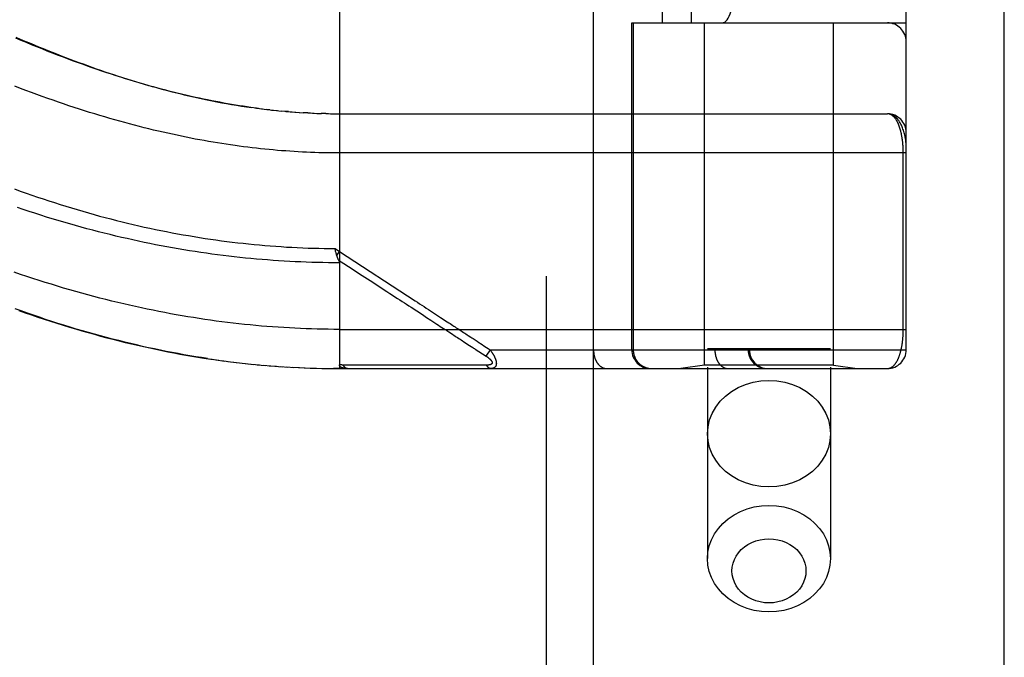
# Model space of a CAD drawing. Header units: inches. Extents: x 0 to 262, y 0 to 169.
# Tile 201 of 256: x 115.27 to 116.84, y 114.54 to 115.56. Entities that reach past the tile are written whole.
import ezdxf

# ---------------------------------------------------------------- set-up
doc = ezdxf.new("R2010")
doc.units = ezdxf.units.IN
doc.header["$LTSCALE"] = 14.384615
doc.header["$MEASUREMENT"] = 0
doc.linetypes.add('HIDDEN', pattern=[0.2, 0.1, -0.1])
doc.layers.get('0').update_dxf_attribs({"linetype": 'CONTINUOUS'})
doc.layers.add('RIGHTHAND_DOOR_ASSEMBLY', color=7, linetype='CONTINUOUS')

msp = doc.modelspace()

# ---------------------------------------------------------------- linework, layer by layer
at = {"color": 3, "linetype": 'Continuous'}
msp.add_line((116.8387, 49.3295), (116.8387, 125.8592), dxfattribs=at)
at = {"layer": 'RIGHTHAND_DOOR_ASSEMBLY', "color": 8, "linetype": 'HIDDEN'}
for p, q in [((116.1079, 120.9005), (116.1079, 49.5505)), ((116.3654, 117.8785), (116.3654, 114.6962)), ((116.5614, 117.8785), (116.5614, 114.6962)), ((116.0507, 117.7018), (116.0507, 114.9993)), ((116.3072, 117.7018), (116.3072, 114.9993)), ((116.1836, 117.6718), (116.1836, 115.0293)), ((116.3772, 117.6718), (116.3772, 115.0293)), ((116.4302, 117.6718), (116.4302, 115.0293)), ((116.4322, 117.6718), (116.4322, 115.0293)), ((116.6822, 115.0293), (116.6822, 117.6718)), ((116.2938, 115.5505), (116.2938, 117.1505)), ((116.3397, 115.5505), (116.3397, 117.1505)), ((116.6522, 117.1505), (116.6522, 115.5505)), ((115.7784, 115.664), (115.7784, 114.9993)), ((116.2447, 115.5505), (116.6822, 115.5505)), ((116.2447, 115.0293), (116.2447, 115.5505)), ((116.247, 115.5505), (116.247, 115.0293)), ((116.3604, 115.0046), (116.3604, 115.5505)), ((116.5664, 115.0046), (116.5664, 115.5505)), ((115.6496, 115.4139), (115.6436, 115.4147)), ((115.6464, 115.4144), (115.6557, 115.4132)), ((115.6677, 115.4118), (115.6617, 115.4125)), ((115.6704, 115.4115), (115.6796, 115.4105)), ((115.6782, 115.4107), (115.6857, 115.4099)), ((115.693, 115.4093), (115.6855, 115.4099)), ((115.6973, 115.4089), (115.6914, 115.4094)), ((115.693, 115.4093), (115.7031, 115.4084)), ((115.7001, 115.4087), (115.709, 115.408)), ((115.7072, 115.4081), (115.7148, 115.4076)), ((115.7142, 115.4076), (115.7212, 115.4072)), ((115.7283, 115.4068), (115.7207, 115.4072)), ((115.7323, 115.4066), (115.7265, 115.4069)), ((115.7283, 115.4068), (115.7381, 115.4064)), ((115.7354, 115.4065), (115.7438, 115.4061)), ((115.7426, 115.4062), (115.7498, 115.406)), ((115.757, 115.4058), (115.7496, 115.406)), ((115.7611, 115.4057), (115.7554, 115.4058)), ((115.757, 115.4058), (115.7669, 115.4056)), ((115.7641, 115.4056), (115.7727, 115.4056)), ((115.7713, 115.4056), (116.6522, 115.4055)), ((116.6776, 115.0618), (116.6776, 115.3439)), ((115.7715, 115.1906), (115.7784, 115.186)), ((115.7725, 115.1862), (115.7722, 115.1875)), ((115.7728, 115.185), (115.7725, 115.1862)), ((115.7731, 115.1838), (115.7728, 115.185)), ((115.7743, 115.1797), (115.7784, 115.186)), ((115.9107, 115.0853), (115.9176, 115.0808)), ((115.7784, 115.0618), (116.6822, 115.0618)), ((115.9532, 115.0576), (115.9571, 115.055)), ((115.9571, 115.055), (115.963, 115.0512)), ((115.9785, 115.0411), (115.9861, 115.0362)), ((115.9861, 115.0362), (115.991, 115.033)), ((116.008, 115.0363), (116.0103, 115.0347)), ((116.0103, 115.0347), (116.0128, 115.0331)), ((116.0128, 115.0331), (116.0156, 115.0313)), ((116.0187, 115.0293), (116.0121, 115.0193)), ((116.0156, 115.0313), (116.0187, 115.0293)), ((116.0187, 115.0293), (116.6822, 115.0293)), ((116.5614, 115.0305), (116.3654, 115.0305)), ((115.572, 115.0147), (115.5864, 115.0126)), ((115.5815, 115.0133), (115.5957, 115.0113)), ((115.591, 115.012), (115.6049, 115.0102)), ((115.6004, 115.0107), (115.6141, 115.009)), ((115.6099, 115.0095), (115.6233, 115.008)), ((115.6193, 115.0084), (115.6325, 115.007)), ((115.6288, 115.0074), (115.6417, 115.006)), ((115.6382, 115.0064), (115.6509, 115.0052)), ((115.6476, 115.0055), (115.66, 115.0044)), ((115.657, 115.0046), (115.6692, 115.0036)), ((115.6664, 115.0038), (115.6783, 115.0029)), ((115.6757, 115.0031), (115.6874, 115.0023)), ((115.6851, 115.0024), (115.6965, 115.0017)), ((115.6945, 115.0018), (115.7057, 115.0012)), ((115.7038, 115.0013), (115.7148, 115.0008)), ((115.8464, 115.0049), (115.8418, 115.0049)), ((115.9294, 115.0049), (115.9185, 115.0049)), ((115.9819, 115.0048), (115.9778, 115.0049)), ((115.9857, 115.0048), (115.9819, 115.0048)), ((115.9923, 115.0048), (115.9857, 115.0048)), ((115.9969, 115.0048), (115.9923, 115.0048)), ((116.0064, 115.0048), (115.9969, 115.0048)), ((116.0133, 115.0047), (116.0064, 115.0048)), ((116.3604, 115.0046), (116.3229, 114.9993)), ((116.5664, 115.0046), (116.3604, 115.0046)), ((116.5664, 115.0046), (116.6039, 114.9993)), ((115.7132, 115.0008), (115.7239, 115.0004)), ((115.7225, 115.0004), (115.733, 115)), ((115.7319, 115.0001), (115.7421, 114.9998)), ((115.7412, 114.9998), (115.7512, 114.9996)), ((115.7505, 114.9996), (115.7602, 114.9994)), ((115.7598, 114.9994), (115.7693, 114.9993)), ((115.7692, 114.9993), (115.7784, 114.9993)), ((115.7784, 114.9993), (115.7693, 114.9993)), ((115.7784, 114.9993), (116.6522, 114.9993))]:
    msp.add_line(p, q, dxfattribs=at)
at = {"layer": 'RIGHTHAND_DOOR_ASSEMBLY', "color": 3, "linetype": 'Continuous'}
msp.add_line((116.1829, 120.9005), (116.1829, 49.5505), dxfattribs=at)
at = {"layer": 'RIGHTHAND_DOOR_ASSEMBLY', "color": 8, "linetype": 'HIDDEN'}
for points in [[(115.2623, 115.5279), (115.2697, 115.5247), (115.277, 115.5215), (115.2843, 115.5185), (115.2916, 115.5154), (115.2988, 115.5124), (115.3061, 115.5095), (115.3133, 115.5065), (115.3204, 115.5037), (115.3275, 115.5009), (115.3346, 115.4981), (115.3417, 115.4954), (115.3488, 115.4927), (115.3558, 115.49), (115.3628, 115.4874), (115.3698, 115.4849), (115.3768, 115.4823), (115.3838, 115.4798), (115.3908, 115.4774), (115.3977, 115.475), (115.4047, 115.4726), (115.4116, 115.4703), (115.4185, 115.468), (115.4255, 115.4657), (115.4324, 115.4635), (115.4393, 115.4613), (115.4463, 115.4591), (115.4533, 115.457), (115.4602, 115.4549), (115.4672, 115.4529), (115.4743, 115.4508), (115.4813, 115.4488), (115.4883, 115.4469), (115.4954, 115.445), (115.5025, 115.4431), (115.5096, 115.4412), (115.5167, 115.4394), (115.5239, 115.4376), (115.5311, 115.4359), (115.5384, 115.4342), (115.5456, 115.4325), (115.553, 115.4309), (115.5603, 115.4293), (115.5678, 115.4277), (115.5754, 115.4262), (115.5831, 115.4247), (115.5908, 115.4232), (115.5986, 115.4218), (115.6065, 115.4204), (115.6144, 115.4191), (115.6224, 115.4178), (115.6304, 115.4166), (115.6384, 115.4155)], [(115.6464, 115.4144), (115.6375, 115.4156), (115.6314, 115.4165), (115.6252, 115.4174), (115.6191, 115.4183), (115.6129, 115.4193), (115.6066, 115.4204), (115.6003, 115.4215), (115.594, 115.4226), (115.5877, 115.4238), (115.5813, 115.425), (115.5749, 115.4262), (115.5684, 115.4275), (115.5619, 115.4289), (115.5554, 115.4303), (115.5488, 115.4317), (115.5422, 115.4332), (115.5356, 115.4347), (115.5288, 115.4363), (115.5221, 115.4379), (115.5153, 115.4396), (115.5085, 115.4413), (115.5016, 115.4431), (115.4946, 115.4449), (115.4876, 115.4468), (115.4806, 115.4487), (115.4735, 115.4507), (115.4664, 115.4527), (115.4592, 115.4548), (115.452, 115.457), (115.4447, 115.4592), (115.4373, 115.4614), (115.4299, 115.4638), (115.4225, 115.4661), (115.415, 115.4686), (115.4074, 115.471), (115.3998, 115.4736), (115.3922, 115.4762), (115.3845, 115.4789), (115.3767, 115.4816), (115.3689, 115.4844), (115.361, 115.4872), (115.3531, 115.4901), (115.3451, 115.4931), (115.337, 115.4961), (115.329, 115.4992), (115.3208, 115.5024), (115.3126, 115.5056), (115.3044, 115.5089), (115.2961, 115.5122), (115.2877, 115.5156), (115.2793, 115.5191), (115.2709, 115.5226), (115.2624, 115.5262)], [(116.6822, 115.343), (115.7719, 115.3431), (115.7653, 115.3431), (115.7588, 115.3432), (115.7523, 115.3433), (115.7457, 115.3435), (115.7391, 115.3437), (115.7326, 115.3439), (115.726, 115.3442), (115.7194, 115.3445), (115.7128, 115.3449), (115.7062, 115.3453), (115.6996, 115.3457), (115.693, 115.3462), (115.6864, 115.3467), (115.6797, 115.3472), (115.673, 115.3478), (115.6663, 115.3484), (115.6596, 115.3491), (115.6529, 115.3498), (115.6461, 115.3505), (115.6393, 115.3513), (115.6325, 115.3521), (115.6257, 115.353), (115.6188, 115.3539), (115.612, 115.3548), (115.605, 115.3558), (115.5981, 115.3569), (115.5911, 115.3579), (115.5841, 115.359), (115.5771, 115.3602), (115.57, 115.3614), (115.5629, 115.3627), (115.5558, 115.364), (115.5486, 115.3653), (115.5414, 115.3667), (115.5342, 115.3681), (115.5269, 115.3696), (115.5196, 115.3712), (115.5122, 115.3728), (115.5048, 115.3744), (115.4974, 115.3761), (115.4899, 115.3778), (115.4823, 115.3796), (115.4748, 115.3814), (115.4671, 115.3833), (115.4595, 115.3853), (115.4518, 115.3873), (115.444, 115.3893), (115.4362, 115.3914), (115.4283, 115.3936), (115.4204, 115.3958), (115.4125, 115.3981), (115.4045, 115.4004), (115.3965, 115.4028), (115.3884, 115.4053), (115.3802, 115.4078), (115.372, 115.4103), (115.3638, 115.413), (115.3555, 115.4156), (115.3471, 115.4184), (115.3387, 115.4212), (115.3303, 115.4241), (115.3218, 115.427), (115.3133, 115.43), (115.3047, 115.433), (115.296, 115.4362), (115.2873, 115.4393), (115.2786, 115.4426), (115.2698, 115.4459), (115.261, 115.4493)], [(115.6545, 115.4133), (115.6625, 115.4124), (115.6736, 115.4111)], [(116.6822, 115.3555), (116.6822, 115.3561), (116.6821, 115.3568), (116.6821, 115.3574), (116.6821, 115.3581), (116.682, 115.3589), (116.6819, 115.3597), (116.6819, 115.3606), (116.6818, 115.3616), (116.6816, 115.3626), (116.6815, 115.3638), (116.6813, 115.3651), (116.681, 115.3665), (116.6807, 115.368), (116.6804, 115.3697), (116.68, 115.3715), (116.6795, 115.3734), (116.679, 115.3754), (116.6784, 115.3775), (116.6778, 115.3794), (116.6771, 115.3812), (116.6765, 115.3829), (116.6758, 115.3845), (116.6752, 115.3861), (116.6745, 115.3875), (116.6738, 115.3889), (116.6731, 115.3901), (116.6724, 115.3913), (116.6717, 115.3925), (116.671, 115.3936), (116.6703, 115.3946), (116.6696, 115.3955), (116.6689, 115.3964), (116.6682, 115.3973), (116.6675, 115.398), (116.6668, 115.3988), (116.6661, 115.3995), (116.6654, 115.4001), (116.6647, 115.4007), (116.664, 115.4013), (116.6633, 115.4018), (116.6625, 115.4023), (116.6618, 115.4027), (116.6611, 115.4032), (116.6604, 115.4035), (116.6597, 115.4039), (116.659, 115.4042), (116.6583, 115.4044), (116.6576, 115.4047), (116.6569, 115.4049), (116.6562, 115.4051), (116.6555, 115.4052), (116.6549, 115.4053), (116.6542, 115.4054), (116.6535, 115.4055), (116.6528, 115.4055), (116.6522, 115.4055)], [(116.6776, 115.3439), (116.6776, 115.3447), (116.6775, 115.3455), (116.6775, 115.3463), (116.6775, 115.3471), (116.6775, 115.348), (116.6775, 115.3488), (116.6774, 115.3496), (116.6774, 115.3505), (116.6774, 115.3513), (116.6773, 115.3521), (116.6773, 115.353), (116.6772, 115.3538), (116.6772, 115.3547), (116.6771, 115.3555), (116.677, 115.3564), (116.677, 115.3572), (116.6769, 115.3581), (116.6768, 115.359), (116.6767, 115.3598), (116.6766, 115.3607), (116.6765, 115.3616), (116.6764, 115.3625), (116.6763, 115.3634), (116.6762, 115.3643), (116.676, 115.3651), (116.6759, 115.366), (116.6758, 115.3669), (116.6756, 115.3678), (116.6755, 115.3687), (116.6753, 115.3696), (116.6752, 115.3704), (116.675, 115.3713), (116.6748, 115.3722), (116.6747, 115.373), (116.6745, 115.3739), (116.6743, 115.3748), (116.6741, 115.3756), (116.6739, 115.3765), (116.6737, 115.3773), (116.6735, 115.3782), (116.6732, 115.379), (116.673, 115.3798), (116.6728, 115.3807), (116.6725, 115.3815), (116.6723, 115.3823), (116.672, 115.3831), (116.6718, 115.3839), (116.6715, 115.3847), (116.6712, 115.3855), (116.6709, 115.3863), (116.6706, 115.3871), (116.6703, 115.3878), (116.67, 115.3886), (116.6697, 115.3893), (116.6694, 115.3901), (116.669, 115.3908), (116.6687, 115.3915), (116.6683, 115.3922), (116.668, 115.3929), (116.6676, 115.3936), (116.6673, 115.3942), (116.6669, 115.3949), (116.6665, 115.3955), (116.6661, 115.3961), (116.6657, 115.3968), (116.6653, 115.3974), (116.6648, 115.3979), (116.6644, 115.3985), (116.664, 115.399), (116.6635, 115.3996), (116.6631, 115.4001), (116.6626, 115.4006), (116.6621, 115.401), (116.6616, 115.4015), (116.6611, 115.4019), (116.6606, 115.4023), (116.6601, 115.4027), (116.6596, 115.4031), (116.6591, 115.4034), (116.6586, 115.4038), (116.658, 115.4041), (116.6575, 115.4043), (116.6569, 115.4046), (116.6564, 115.4048), (116.6558, 115.405), (116.6552, 115.4052), (116.6546, 115.4053), (116.654, 115.4054), (116.6534, 115.4055), (116.6528, 115.4055), (116.6522, 115.4055)], [(115.2606, 115.2856), (115.2697, 115.2823), (115.2788, 115.279), (115.2879, 115.2759), (115.2969, 115.2728), (115.306, 115.2697), (115.3151, 115.2667), (115.3241, 115.2638), (115.3332, 115.2609), (115.3422, 115.2581), (115.3512, 115.2554), (115.3602, 115.2527), (115.3692, 115.25), (115.3782, 115.2475), (115.3872, 115.245), (115.3962, 115.2425), (115.4051, 115.2401), (115.4141, 115.2378), (115.423, 115.2355), (115.4319, 115.2333), (115.4408, 115.2311), (115.4497, 115.229), (115.4586, 115.227), (115.4674, 115.225), (115.4763, 115.2231), (115.4851, 115.2212), (115.494, 115.2194), (115.5028, 115.2176), (115.5116, 115.2159), (115.5204, 115.2143), (115.5292, 115.2127), (115.5379, 115.2112), (115.5467, 115.2097), (115.5554, 115.2083), (115.5642, 115.2069), (115.5729, 115.2056), (115.5816, 115.2044), (115.5903, 115.2032), (115.599, 115.2021), (115.6077, 115.201), (115.6164, 115.1999), (115.625, 115.199), (115.6337, 115.198), (115.6424, 115.1972), (115.651, 115.1964), (115.6596, 115.1956), (115.6683, 115.1949), (115.6769, 115.1942), (115.6855, 115.1937), (115.6941, 115.1931), (115.7027, 115.1926), (115.7113, 115.1922), (115.7199, 115.1918), (115.7285, 115.1915), (115.7371, 115.1912), (115.7457, 115.191), (115.7543, 115.1908), (115.7629, 115.1907), (115.7715, 115.1906)], [(115.7784, 115.168), (115.7696, 115.168), (115.7609, 115.1681), (115.7521, 115.1682), (115.7433, 115.1684), (115.7345, 115.1686), (115.7257, 115.1689), (115.7169, 115.1692), (115.7081, 115.1696), (115.6993, 115.1701), (115.6904, 115.1706), (115.6816, 115.1711), (115.6728, 115.1717), (115.664, 115.1724), (115.6551, 115.1731), (115.6463, 115.1738), (115.6374, 115.1746), (115.6286, 115.1755), (115.6197, 115.1764), (115.6108, 115.1774), (115.6019, 115.1784), (115.593, 115.1795), (115.5841, 115.1807), (115.5752, 115.1818), (115.5663, 115.1831), (115.5573, 115.1844), (115.5484, 115.1857), (115.5394, 115.1872), (115.5305, 115.1886), (115.5215, 115.1901), (115.5125, 115.1917), (115.5035, 115.1934), (115.4945, 115.195), (115.4854, 115.1968), (115.4764, 115.1986), (115.4673, 115.2005), (115.4583, 115.2024), (115.4492, 115.2043), (115.4401, 115.2064), (115.431, 115.2085), (115.4218, 115.2106), (115.4127, 115.2128), (115.4036, 115.2151), (115.3944, 115.2174), (115.3852, 115.2198), (115.376, 115.2222), (115.3668, 115.2247), (115.3576, 115.2273), (115.3484, 115.2299), (115.3392, 115.2326), (115.3299, 115.2353), (115.3207, 115.2381), (115.3114, 115.2409), (115.3022, 115.2439), (115.2929, 115.2468), (115.2836, 115.2499), (115.2743, 115.2529), (115.265, 115.2561)], [(115.7722, 115.1875), (115.7716, 115.19), (115.7715, 115.1906)], [(115.7743, 115.1797), (115.7741, 115.1803), (115.7739, 115.1808), (115.7738, 115.1814), (115.7736, 115.182), (115.7735, 115.1826), (115.7733, 115.1832), (115.7731, 115.1838)], [(115.7773, 115.1721), (115.7769, 115.1728), (115.7767, 115.1733), (115.7765, 115.1738), (115.7763, 115.1743), (115.776, 115.1748), (115.7758, 115.1753), (115.7756, 115.1758), (115.7754, 115.1764), (115.7752, 115.1769), (115.775, 115.1774), (115.7748, 115.178), (115.7747, 115.1785), (115.7745, 115.1791), (115.7743, 115.1797)], [(115.7784, 115.186), (115.8993, 115.1072), (115.9028, 115.1049), (115.9063, 115.1026), (115.9099, 115.1003), (115.9134, 115.098), (115.9169, 115.0957), (115.9203, 115.0935), (115.9237, 115.0913), (115.9271, 115.0891), (115.9303, 115.087), (115.9335, 115.0849), (115.9366, 115.0829), (115.9396, 115.0809)], [(115.7772, 115.1723), (115.7854, 115.167), (115.7932, 115.1619), (115.8148, 115.1478)], [(115.7773, 115.1721), (115.7774, 115.1719), (115.7775, 115.1716), (115.7776, 115.1714), (115.7777, 115.1712), (115.7778, 115.171), (115.7779, 115.1707), (115.778, 115.1705), (115.778, 115.1703), (115.7781, 115.1701), (115.7782, 115.1699), (115.7782, 115.1696), (115.7783, 115.1694), (115.7783, 115.1692), (115.7783, 115.169), (115.7784, 115.1688), (115.7784, 115.1686), (115.7784, 115.1684), (115.7784, 115.1682), (115.7784, 115.168)], [(115.7784, 115.0618), (115.7696, 115.0618), (115.7607, 115.0619), (115.7519, 115.062), (115.743, 115.0622), (115.7341, 115.0625), (115.7253, 115.0628), (115.7164, 115.0631), (115.7075, 115.0635), (115.6987, 115.064), (115.6898, 115.0645), (115.6809, 115.0651), (115.672, 115.0657), (115.663, 115.0664), (115.6541, 115.0671), (115.6452, 115.0679), (115.6362, 115.0688), (115.6273, 115.0697), (115.6183, 115.0707), (115.6093, 115.0717), (115.6003, 115.0728), (115.5912, 115.0739), (115.5822, 115.0751), (115.5731, 115.0763), (115.564, 115.0777), (115.5549, 115.079), (115.5458, 115.0805), (115.5367, 115.0819), (115.5275, 115.0835), (115.5183, 115.0851), (115.5091, 115.0868), (115.4999, 115.0885), (115.4906, 115.0903), (115.4813, 115.0922), (115.472, 115.0941), (115.4627, 115.0961), (115.4533, 115.0981), (115.4439, 115.1002), (115.4345, 115.1024), (115.4251, 115.1046), (115.4156, 115.1069), (115.4061, 115.1093), (115.3966, 115.1117), (115.387, 115.1142), (115.3774, 115.1168), (115.3678, 115.1194), (115.3582, 115.1221), (115.3485, 115.1249), (115.3388, 115.1277), (115.3291, 115.1306), (115.3193, 115.1336), (115.3095, 115.1366), (115.2997, 115.1398), (115.2898, 115.1429), (115.28, 115.1462), (115.2701, 115.1495), (115.2601, 115.1529)], [(115.8148, 115.1478), (115.8275, 115.1395), (115.8542, 115.1222)], [(115.8542, 115.1222), (115.8587, 115.1192), (115.8629, 115.1164), (115.867, 115.1138), (115.8709, 115.1112), (115.8747, 115.1088), (115.8784, 115.1064), (115.882, 115.104), (115.8856, 115.1017), (115.8892, 115.0994), (115.8927, 115.097), (115.9107, 115.0853)], [(115.5679, 115.0153), (115.5586, 115.0167), (115.5493, 115.0182), (115.54, 115.0198), (115.5306, 115.0214), (115.5213, 115.0231), (115.5119, 115.0249), (115.5025, 115.0267), (115.4931, 115.0286), (115.4836, 115.0306), (115.4742, 115.0326), (115.4647, 115.0347), (115.4552, 115.0369), (115.4457, 115.0391), (115.4361, 115.0414), (115.4265, 115.0438), (115.4169, 115.0462), (115.4073, 115.0487), (115.3977, 115.0513), (115.388, 115.054), (115.3783, 115.0567), (115.3686, 115.0595), (115.3589, 115.0623), (115.3491, 115.0653), (115.3393, 115.0683), (115.3295, 115.0714), (115.3197, 115.0745), (115.31, 115.0777), (115.3003, 115.081), (115.2905, 115.0843), (115.2809, 115.0876), (115.2712, 115.0911), (115.2616, 115.0945)], [(115.2672, 115.092), (115.2773, 115.0884), (115.2875, 115.0849), (115.2976, 115.0815), (115.3077, 115.0781), (115.3178, 115.0748), (115.3279, 115.0716), (115.3379, 115.0685), (115.3479, 115.0654), (115.3579, 115.0624), (115.3679, 115.0595), (115.3778, 115.0566), (115.3878, 115.0539), (115.3977, 115.0512), (115.4075, 115.0485), (115.4174, 115.046), (115.4272, 115.0435), (115.437, 115.0411), (115.4468, 115.0387), (115.4565, 115.0365), (115.4663, 115.0343), (115.476, 115.0321), (115.4857, 115.0301), (115.4953, 115.0281), (115.505, 115.0262), (115.5146, 115.0243), (115.5242, 115.0225), (115.5338, 115.0208), (115.5434, 115.0192), (115.5529, 115.0176), (115.5625, 115.0161), (115.5772, 115.0139)], [(115.9176, 115.0808), (115.9243, 115.0764), (115.9275, 115.0743), (115.9307, 115.0723), (115.9337, 115.0703), (115.9366, 115.0684), (115.9394, 115.0666), (115.942, 115.0649), (115.9445, 115.0633), (115.9469, 115.0617), (115.9491, 115.0603), (115.9512, 115.0589), (115.9532, 115.0576)], [(115.9396, 115.0809), (115.9453, 115.0772), (115.9479, 115.0755), (115.9504, 115.0739), (115.9527, 115.0724), (115.9549, 115.0709), (115.9571, 115.0695), (115.9591, 115.0682), (115.961, 115.0669), (115.963, 115.0657), (115.9649, 115.0644), (115.9668, 115.0632), (115.9687, 115.0619)], [(115.963, 115.0512), (115.9649, 115.05), (115.9669, 115.0487), (115.9688, 115.0474), (115.9708, 115.0462), (115.9727, 115.0449), (115.9747, 115.0436), (115.9766, 115.0424), (115.9785, 115.0411)], [(115.9687, 115.0619), (115.9725, 115.0594), (115.9744, 115.0582), (115.9764, 115.0569), (115.9783, 115.0557), (115.9802, 115.0544), (115.9821, 115.0532), (115.984, 115.052)], [(115.984, 115.052), (115.9878, 115.0495), (115.9897, 115.0483), (115.9915, 115.0471), (115.9932, 115.0459)], [(116.6522, 114.9993), (116.6528, 114.9993), (116.6534, 114.9993), (116.654, 114.9994), (116.6546, 114.9995), (116.6551, 114.9997), (116.6557, 114.9998), (116.6563, 115), (116.6568, 115.0002), (116.6574, 115.0004), (116.6579, 115.0007), (116.6584, 115.001), (116.6589, 115.0013), (116.6595, 115.0016), (116.66, 115.002), (116.6605, 115.0023), (116.661, 115.0027), (116.6614, 115.0031), (116.6619, 115.0036), (116.6624, 115.004), (116.6628, 115.0045), (116.6633, 115.005), (116.6637, 115.0055), (116.6642, 115.006), (116.6646, 115.0066), (116.665, 115.0071), (116.6654, 115.0077), (116.6658, 115.0083), (116.6662, 115.0089), (116.6666, 115.0095), (116.667, 115.0101), (116.6673, 115.0107), (116.6677, 115.0114), (116.6681, 115.0121), (116.6684, 115.0127), (116.6687, 115.0134), (116.6691, 115.0141), (116.6694, 115.0148), (116.6697, 115.0155), (116.67, 115.0163), (116.6703, 115.017), (116.6706, 115.0177), (116.6709, 115.0185), (116.6712, 115.0193), (116.6715, 115.02), (116.6717, 115.0208), (116.672, 115.0216), (116.6722, 115.0224), (116.6725, 115.0232), (116.6727, 115.024), (116.673, 115.0248), (116.6732, 115.0256), (116.6734, 115.0264), (116.6736, 115.0272), (116.6738, 115.0281), (116.674, 115.0289), (116.6742, 115.0297), (116.6744, 115.0306), (116.6746, 115.0314), (116.6748, 115.0322), (116.6749, 115.0331), (116.6751, 115.034), (116.6753, 115.0348), (116.6754, 115.0357), (116.6756, 115.0365), (116.6757, 115.0374), (116.6758, 115.0383), (116.676, 115.0391), (116.6761, 115.04), (116.6762, 115.0409), (116.6763, 115.0417), (116.6764, 115.0426), (116.6765, 115.0434), (116.6766, 115.0443), (116.6767, 115.0451), (116.6768, 115.046), (116.6769, 115.0468), (116.677, 115.0477), (116.677, 115.0485), (116.6771, 115.0494), (116.6772, 115.0502), (116.6772, 115.051), (116.6773, 115.0519), (116.6773, 115.0527), (116.6774, 115.0535), (116.6774, 115.0544), (116.6774, 115.0552), (116.6775, 115.056), (116.6775, 115.0568), (116.6775, 115.0576), (116.6775, 115.0585), (116.6775, 115.0593), (116.6776, 115.0601), (116.6776, 115.061), (116.6776, 115.0618)], [(115.991, 115.033), (115.9925, 115.032), (115.9939, 115.0311), (115.9952, 115.0303)], [(115.9932, 115.0459), (115.9965, 115.0438), (115.998, 115.0428), (115.9994, 115.0419)], [(115.9994, 115.0419), (116.002, 115.0402), (116.0033, 115.0394), (116.0045, 115.0386)], [(116.0045, 115.0386), (116.0068, 115.0371), (116.008, 115.0363)], [(115.9952, 115.0303), (116.0126, 115.0189), (116.0131, 115.0186), (116.0135, 115.0183), (116.014, 115.018), (116.0144, 115.0177), (116.0148, 115.0174), (116.0152, 115.0172), (116.0155, 115.0169), (116.0159, 115.0166), (116.0162, 115.0164), (116.0165, 115.0161), (116.0168, 115.0159), (116.0171, 115.0156), (116.0174, 115.0154), (116.0177, 115.0151), (116.0179, 115.0149), (116.0182, 115.0147), (116.0184, 115.0145), (116.0186, 115.0143), (116.0189, 115.014), (116.0191, 115.0138), (116.0193, 115.0136), (116.0195, 115.0134), (116.0196, 115.0132), (116.0198, 115.0131), (116.02, 115.0129), (116.0201, 115.0127), (116.0203, 115.0125), (116.0204, 115.0123), (116.0206, 115.0121), (116.0207, 115.012), (116.0208, 115.0118), (116.021, 115.0116), (116.0211, 115.0115), (116.0212, 115.0113), (116.0213, 115.0111), (116.0214, 115.011), (116.0215, 115.0108), (116.0215, 115.0107), (116.0216, 115.0105), (116.0217, 115.0104), (116.0218, 115.0102), (116.0218, 115.0101), (116.0219, 115.0099), (116.0219, 115.0098), (116.022, 115.0096), (116.022, 115.0095), (116.022, 115.0093), (116.0221, 115.0092), (116.0221, 115.0091), (116.0221, 115.0089), (116.0221, 115.0088), (116.0221, 115.0087), (116.0221, 115.0086), (116.0221, 115.0084), (116.0221, 115.0083), (116.0221, 115.0082), (116.0221, 115.0081), (116.022, 115.008), (116.022, 115.0078), (116.022, 115.0077), (116.0219, 115.0076), (116.0219, 115.0075), (116.0218, 115.0074), (116.0218, 115.0073), (116.0217, 115.0072), (116.0216, 115.0071), (116.0215, 115.007), (116.0215, 115.0069), (116.0214, 115.0068), (116.0213, 115.0067), (116.0212, 115.0066), (116.0211, 115.0065), (116.021, 115.0064), (116.0209, 115.0063), (116.0207, 115.0062), (116.0206, 115.0062), (116.0205, 115.0061), (116.0203, 115.006), (116.0202, 115.0059), (116.02, 115.0058), (116.0198, 115.0058), (116.0197, 115.0057), (116.0195, 115.0056), (116.0193, 115.0055), (116.0191, 115.0055), (116.0189, 115.0054), (116.0187, 115.0053), (116.0184, 115.0053), (116.0182, 115.0052), (116.0179, 115.0052), (116.0177, 115.0051), (116.0174, 115.0051), (116.0171, 115.005), (116.0168, 115.005), (116.0165, 115.0049), (116.0161, 115.0049), (116.0158, 115.0048), (116.0154, 115.0048), (116.015, 115.0048), (116.0146, 115.0048), (116.0142, 115.0048), (116.0138, 115.0047), (116.0133, 115.0047)], [(116.0187, 115.0293), (116.0192, 115.0286), (116.0197, 115.028), (116.0201, 115.0274), (116.0205, 115.0268), (116.0209, 115.0262), (116.0213, 115.0256), (116.0217, 115.025), (116.0221, 115.0245), (116.0224, 115.024), (116.0228, 115.0234), (116.0231, 115.0229), (116.0234, 115.0224), (116.0237, 115.0219), (116.024, 115.0214), (116.0242, 115.021), (116.0245, 115.0205), (116.0247, 115.02), (116.025, 115.0196), (116.0252, 115.0192), (116.0254, 115.0187), (116.0256, 115.0183), (116.0258, 115.0179), (116.026, 115.0175), (116.0262, 115.0171), (116.0264, 115.0167), (116.0265, 115.0163), (116.0267, 115.0159), (116.0268, 115.0156), (116.027, 115.0152), (116.0271, 115.0148), (116.0273, 115.0145), (116.0274, 115.0141), (116.0275, 115.0138), (116.0276, 115.0134), (116.0277, 115.0131), (116.0278, 115.0127), (116.0279, 115.0124), (116.028, 115.0121), (116.0281, 115.0118), (116.0282, 115.0114), (116.0282, 115.0111), (116.0283, 115.0108), (116.0284, 115.0105), (116.0284, 115.0102), (116.0285, 115.0099), (116.0285, 115.0096), (116.0285, 115.0093), (116.0286, 115.009), (116.0286, 115.0088), (116.0286, 115.0085), (116.0286, 115.0082), (116.0286, 115.0079), (116.0287, 115.0077), (116.0287, 115.0074), (116.0286, 115.0071), (116.0286, 115.0069), (116.0286, 115.0066), (116.0286, 115.0064), (116.0286, 115.0061), (116.0285, 115.0059), (116.0285, 115.0057), (116.0285, 115.0054), (116.0284, 115.0052), (116.0284, 115.005), (116.0283, 115.0047), (116.0282, 115.0045), (116.0282, 115.0043), (116.0281, 115.0041), (116.028, 115.0039), (116.0279, 115.0037), (116.0278, 115.0035), (116.0277, 115.0033), (116.0276, 115.0031), (116.0275, 115.0029), (116.0274, 115.0027), (116.0273, 115.0025), (116.0272, 115.0023), (116.027, 115.0021), (116.0269, 115.002), (116.0267, 115.0018), (116.0266, 115.0016), (116.0264, 115.0015), (116.0262, 115.0013), (116.026, 115.0012), (116.0259, 115.001), (116.0257, 115.0009), (116.0255, 115.0007), (116.0252, 115.0006), (116.025, 115.0004), (116.0248, 115.0003), (116.0245, 115.0002), (116.0242, 115.0001), (116.024, 115), (116.0237, 114.9999), (116.0234, 114.9998), (116.0231, 114.9997), (116.0227, 114.9996), (116.0224, 114.9995), (116.022, 114.9994), (116.0216, 114.9994), (116.0212, 114.9993), (116.0208, 114.9993), (116.0203, 114.9993), (116.0199, 114.9993)], [(116.1836, 115.0293), (116.1836, 115.0286), (116.1836, 115.028), (116.1837, 115.0273), (116.1837, 115.0267), (116.1838, 115.026), (116.1838, 115.0254), (116.1839, 115.0247), (116.1839, 115.0241), (116.184, 115.0234), (116.1841, 115.0228), (116.1842, 115.0222), (116.1844, 115.0215), (116.1845, 115.0209), (116.1846, 115.0203), (116.1848, 115.0196), (116.1849, 115.019), (116.1851, 115.0184), (116.1852, 115.0178), (116.1854, 115.0172), (116.1856, 115.0166), (116.1858, 115.016), (116.186, 115.0154), (116.1862, 115.0149), (116.1865, 115.0143), (116.1867, 115.0137), (116.1869, 115.0132), (116.1872, 115.0126), (116.1875, 115.0121), (116.1877, 115.0115), (116.188, 115.011), (116.1883, 115.0105), (116.1886, 115.01), (116.1889, 115.0095), (116.1892, 115.009), (116.1895, 115.0085), (116.1898, 115.0081), (116.1902, 115.0076), (116.1905, 115.0072), (116.1909, 115.0067), (116.1912, 115.0063), (116.1916, 115.0059), (116.1919, 115.0055), (116.1923, 115.0051), (116.1927, 115.0047), (116.1931, 115.0043), (116.1934, 115.004), (116.1938, 115.0036), (116.1942, 115.0033), (116.1946, 115.003), (116.195, 115.0027), (116.1955, 115.0024), (116.1959, 115.0021), (116.1963, 115.0018), (116.1967, 115.0016), (116.1972, 115.0013), (116.1976, 115.0011), (116.198, 115.0009), (116.1985, 115.0007), (116.1989, 115.0005), (116.1994, 115.0003), (116.1998, 115.0001), (116.2002, 115), (116.2007, 114.9999), (116.2012, 114.9997), (116.2016, 114.9996), (116.2021, 114.9995), (116.2025, 114.9995), (116.203, 114.9994), (116.2035, 114.9994), (116.2039, 114.9993), (116.2044, 114.9993), (116.2048, 114.9993)], [(116.247, 115.0293), (116.247, 115.0286), (116.247, 115.028), (116.2471, 115.0273), (116.2471, 115.0267), (116.2472, 115.026), (116.2472, 115.0254), (116.2473, 115.0247), (116.2474, 115.0241), (116.2476, 115.0234), (116.2477, 115.0228), (116.2478, 115.0222), (116.248, 115.0215), (116.2482, 115.0209), (116.2484, 115.0203), (116.2486, 115.0196), (116.2488, 115.019), (116.249, 115.0184), (116.2493, 115.0178), (116.2495, 115.0172), (116.2498, 115.0166), (116.2501, 115.016), (116.2503, 115.0154), (116.2507, 115.0149), (116.251, 115.0143), (116.2513, 115.0137), (116.2516, 115.0132), (116.252, 115.0126), (116.2524, 115.0121), (116.2527, 115.0115), (116.2531, 115.011), (116.2535, 115.0105), (116.2539, 115.01), (116.2544, 115.0095), (116.2548, 115.009), (116.2552, 115.0085), (116.2557, 115.0081), (116.2561, 115.0076), (116.2566, 115.0072), (116.2571, 115.0067), (116.2576, 115.0063), (116.2581, 115.0059), (116.2586, 115.0055), (116.2591, 115.0051), (116.2596, 115.0047), (116.2602, 115.0043), (116.2607, 115.004), (116.2613, 115.0036), (116.2618, 115.0033), (116.2624, 115.003), (116.263, 115.0027), (116.2635, 115.0024), (116.2641, 115.0021), (116.2647, 115.0018), (116.2653, 115.0016), (116.2659, 115.0013), (116.2665, 115.0011), (116.2671, 115.0009), (116.2677, 115.0007), (116.2684, 115.0005), (116.269, 115.0003), (116.2696, 115.0001), (116.2702, 115), (116.2709, 114.9999), (116.2715, 114.9997), (116.2722, 114.9996), (116.2728, 114.9995), (116.2734, 114.9995), (116.2741, 114.9994), (116.2747, 114.9994), (116.2754, 114.9993), (116.276, 114.9993), (116.2767, 114.9993)], [(116.3772, 115.0293), (116.3772, 115.0286), (116.3772, 115.028), (116.3772, 115.0273), (116.3772, 115.0267), (116.3773, 115.026), (116.3773, 115.0254), (116.3774, 115.0247), (116.3775, 115.0241), (116.3776, 115.0234), (116.3777, 115.0228), (116.3778, 115.0222), (116.3779, 115.0215), (116.378, 115.0209), (116.3781, 115.0203), (116.3783, 115.0196), (116.3784, 115.019), (116.3786, 115.0184), (116.3788, 115.0178), (116.379, 115.0172), (116.3792, 115.0166), (116.3794, 115.016), (116.3796, 115.0154), (116.3798, 115.0149), (116.38, 115.0143), (116.3802, 115.0137), (116.3805, 115.0132), (116.3807, 115.0126), (116.381, 115.0121), (116.3813, 115.0115), (116.3815, 115.011), (116.3818, 115.0105), (116.3821, 115.01), (116.3824, 115.0095), (116.3827, 115.009), (116.3831, 115.0085), (116.3834, 115.0081), (116.3837, 115.0076), (116.384, 115.0072), (116.3844, 115.0067), (116.3847, 115.0063), (116.3851, 115.0059), (116.3855, 115.0055), (116.3858, 115.0051), (116.3862, 115.0047), (116.3866, 115.0043), (116.387, 115.004), (116.3874, 115.0036), (116.3878, 115.0033), (116.3882, 115.003), (116.3886, 115.0027), (116.389, 115.0024), (116.3894, 115.0021), (116.3898, 115.0018), (116.3903, 115.0016), (116.3907, 115.0013), (116.3911, 115.0011), (116.3916, 115.0009), (116.392, 115.0007), (116.3924, 115.0005), (116.3929, 115.0003), (116.3933, 115.0001), (116.3938, 115), (116.3942, 114.9999), (116.3947, 114.9997), (116.3951, 114.9996), (116.3956, 114.9995), (116.3961, 114.9995), (116.3965, 114.9994), (116.397, 114.9994), (116.3975, 114.9993), (116.3979, 114.9993), (116.3984, 114.9993)], [(116.4302, 115.0293), (116.4302, 115.0286), (116.4303, 115.028), (116.4303, 115.0273), (116.4303, 115.0267), (116.4304, 115.026), (116.4305, 115.0254), (116.4306, 115.0247), (116.4307, 115.0241), (116.4308, 115.0234), (116.4309, 115.0228), (116.4311, 115.0222), (116.4312, 115.0215), (116.4314, 115.0209), (116.4316, 115.0203), (116.4318, 115.0196), (116.432, 115.019), (116.4322, 115.0184), (116.4325, 115.0178), (116.4327, 115.0172), (116.433, 115.0166), (116.4333, 115.016), (116.4336, 115.0154), (116.4339, 115.0149), (116.4342, 115.0143), (116.4345, 115.0137), (116.4349, 115.0132), (116.4352, 115.0126), (116.4356, 115.0121), (116.436, 115.0115), (116.4364, 115.011), (116.4368, 115.0105), (116.4372, 115.01), (116.4376, 115.0095), (116.438, 115.009), (116.4385, 115.0085), (116.4389, 115.0081), (116.4394, 115.0076), (116.4399, 115.0072), (116.4403, 115.0067), (116.4408, 115.0063), (116.4413, 115.0059), (116.4418, 115.0055), (116.4424, 115.0051), (116.4429, 115.0047), (116.4434, 115.0043), (116.444, 115.004), (116.4445, 115.0036), (116.4451, 115.0033), (116.4456, 115.003), (116.4462, 115.0027), (116.4468, 115.0024), (116.4474, 115.0021), (116.448, 115.0018), (116.4486, 115.0016), (116.4492, 115.0013), (116.4498, 115.0011), (116.4504, 115.0009), (116.451, 115.0007), (116.4516, 115.0005), (116.4522, 115.0003), (116.4529, 115.0001), (116.4535, 115), (116.4541, 114.9999), (116.4548, 114.9997), (116.4554, 114.9996), (116.456, 114.9995), (116.4567, 114.9995), (116.4573, 114.9994), (116.458, 114.9994), (116.4586, 114.9993), (116.4593, 114.9993), (116.4599, 114.9993)], [(115.7845, 115.0049), (115.7835, 115.0049), (115.7825, 115.005), (115.7815, 115.005), (115.7805, 115.005), (115.7795, 115.0051), (115.7784, 115.0051)], [(115.7912, 114.9993), (115.7906, 114.9993), (115.79, 114.9993), (115.7895, 114.9993), (115.7889, 114.9994), (115.7884, 114.9994), (115.7879, 114.9994), (115.7874, 114.9995), (115.7869, 114.9995), (115.7865, 114.9996), (115.7861, 114.9997), (115.7857, 114.9997), (115.7853, 114.9998), (115.7849, 114.9999), (115.7845, 115), (115.7842, 115.0001), (115.7838, 115.0002), (115.7835, 115.0003), (115.7832, 115.0004), (115.7829, 115.0005), (115.7827, 115.0006), (115.7824, 115.0007), (115.7821, 115.0008), (115.7819, 115.0009), (115.7817, 115.001), (115.7814, 115.0011), (115.7812, 115.0012), (115.781, 115.0013), (115.7808, 115.0014), (115.7807, 115.0015), (115.7805, 115.0016), (115.7803, 115.0018), (115.7802, 115.0019), (115.78, 115.002), (115.7799, 115.0021), (115.7798, 115.0022), (115.7796, 115.0024), (115.7795, 115.0025), (115.7794, 115.0026), (115.7793, 115.0027), (115.7792, 115.0028), (115.7791, 115.003), (115.779, 115.0031), (115.7789, 115.0032), (115.7789, 115.0034), (115.7788, 115.0035), (115.7787, 115.0036), (115.7787, 115.0038), (115.7786, 115.0039), (115.7786, 115.0041), (115.7785, 115.0042), (115.7785, 115.0043), (115.7785, 115.0045), (115.7784, 115.0046), (115.7784, 115.0048), (115.7784, 115.005), (115.7784, 115.0051)], [(115.8418, 115.0049), (115.8321, 115.0049), (115.827, 115.0049), (115.8217, 115.0049), (115.8162, 115.0049), (115.8104, 115.0049), (115.8043, 115.0049), (115.798, 115.0049), (115.7914, 115.0049), (115.7845, 115.0049)], [(115.7912, 114.9993), (115.791, 114.9993), (115.7907, 114.9993), (115.7905, 114.9993), (115.7903, 114.9994), (115.7901, 114.9994), (115.7898, 114.9995), (115.7896, 114.9995), (115.7894, 114.9996), (115.7892, 114.9997), (115.789, 114.9998), (115.7887, 114.9999), (115.7885, 115), (115.7883, 115.0002), (115.7881, 115.0003), (115.7879, 115.0004), (115.7877, 115.0006), (115.7875, 115.0008), (115.7873, 115.0009), (115.7871, 115.0011), (115.7869, 115.0013), (115.7867, 115.0015), (115.7865, 115.0017), (115.7863, 115.002), (115.7861, 115.0022), (115.786, 115.0024), (115.7858, 115.0027), (115.7856, 115.0029), (115.7855, 115.0032), (115.7853, 115.0035), (115.7851, 115.0038), (115.785, 115.004), (115.7848, 115.0043), (115.7847, 115.0046), (115.7845, 115.0049)], [(115.8942, 115.0049), (115.8903, 115.0049), (115.8864, 115.0049), (115.8826, 115.0049), (115.8788, 115.0049), (115.875, 115.0049), (115.8712, 115.0049), (115.8674, 115.0049), (115.8635, 115.0049), (115.8595, 115.0049), (115.8553, 115.0049), (115.8464, 115.0049)], [(115.9185, 115.0049), (115.9155, 115.0049), (115.9123, 115.0049), (115.909, 115.0049), (115.9055, 115.0049), (115.8942, 115.0049)], [(115.9422, 115.0049), (115.9396, 115.0049), (115.9371, 115.0049), (115.9345, 115.0049), (115.9319, 115.0049), (115.9294, 115.0049)], [(115.9525, 115.0049), (115.95, 115.0049), (115.9474, 115.0049), (115.9422, 115.0049)], [(115.9603, 115.0049), (115.9577, 115.0049), (115.9525, 115.0049)], [(115.9778, 115.0049), (115.9756, 115.0049), (115.9603, 115.0049)], [(116.0199, 114.9993), (116.0197, 114.9993), (116.0194, 114.9993), (116.0192, 114.9993), (116.019, 114.9994), (116.0188, 114.9994), (116.0186, 114.9995), (116.0183, 114.9995), (116.0181, 114.9996), (116.0179, 114.9997), (116.0177, 114.9998), (116.0175, 114.9999), (116.0173, 115), (116.0171, 115.0001), (116.0169, 115.0003), (116.0166, 115.0004), (116.0164, 115.0006), (116.0162, 115.0007), (116.016, 115.0009), (116.0158, 115.0011), (116.0157, 115.0013), (116.0155, 115.0015), (116.0153, 115.0017), (116.0151, 115.0019), (116.0149, 115.0021), (116.0147, 115.0023), (116.0146, 115.0026), (116.0144, 115.0028), (116.0142, 115.0031), (116.0141, 115.0033), (116.0139, 115.0036), (116.0137, 115.0039), (116.0136, 115.0042), (116.0134, 115.0045), (116.0133, 115.0047)], [(116.3654, 114.8954), (116.3663, 114.9065), (116.3688, 114.9174), (116.3729, 114.9279), (116.3785, 114.9379), (116.3857, 114.9471), (116.3941, 114.9554), (116.4038, 114.9628), (116.4144, 114.9689), (116.4259, 114.9738), (116.4381, 114.9774), (116.4506, 114.9796), (116.4634, 114.9803)], [(116.4634, 114.9803), (116.4762, 114.9796), (116.4888, 114.9774), (116.5009, 114.9738), (116.5124, 114.9689), (116.5231, 114.9628), (116.5327, 114.9554), (116.5412, 114.9471), (116.5483, 114.9379), (116.554, 114.9279), (116.5581, 114.9174), (116.5606, 114.9065), (116.5614, 114.8954)], [(116.4634, 114.8106), (116.4506, 114.8113), (116.4381, 114.8134), (116.4259, 114.817), (116.4144, 114.8219), (116.4038, 114.8281), (116.3941, 114.8354), (116.3857, 114.8438), (116.3785, 114.853), (116.3729, 114.8629), (116.3688, 114.8735), (116.3663, 114.8843), (116.3654, 114.8954)], [(116.5614, 114.8954), (116.5606, 114.8843), (116.5581, 114.8735), (116.554, 114.8629), (116.5483, 114.853), (116.5412, 114.8438), (116.5327, 114.8354), (116.5231, 114.8281), (116.5124, 114.8219), (116.5009, 114.817), (116.4888, 114.8134), (116.4762, 114.8113), (116.4634, 114.8106)], [(116.3654, 114.6962), (116.3661, 114.7064), (116.3683, 114.7165), (116.3718, 114.7263), (116.3766, 114.7356), (116.3828, 114.7444), (116.3901, 114.7525), (116.3984, 114.7597), (116.4077, 114.766), (116.4179, 114.7713), (116.4287, 114.7755), (116.44, 114.7786), (116.4516, 114.7804), (116.4634, 114.781)], [(116.4634, 114.781), (116.4752, 114.7804), (116.4869, 114.7786), (116.4982, 114.7755), (116.509, 114.7713), (116.5191, 114.766), (116.5284, 114.7597), (116.5368, 114.7525), (116.5441, 114.7444), (116.5502, 114.7356), (116.555, 114.7263), (116.5586, 114.7165), (116.5607, 114.7064), (116.5614, 114.6962)], [(116.4634, 114.6256), (116.4563, 114.626), (116.4493, 114.6271), (116.4425, 114.6289), (116.436, 114.6314), (116.4299, 114.6346), (116.4243, 114.6384), (116.4193, 114.6428), (116.4149, 114.6476), (116.4112, 114.6529), (116.4083, 114.6586), (116.4061, 114.6644), (116.4048, 114.6705), (116.4044, 114.6767), (116.4048, 114.6828), (116.4061, 114.6889), (116.4083, 114.6948), (116.4112, 114.7004), (116.4149, 114.7057), (116.4193, 114.7106), (116.4243, 114.7149), (116.4299, 114.7187), (116.436, 114.7219), (116.4425, 114.7245), (116.4493, 114.7263), (116.4563, 114.7274), (116.4634, 114.7278)], [(116.4634, 114.7278), (116.4706, 114.7274), (116.4775, 114.7263), (116.4843, 114.7245), (116.4908, 114.7219), (116.4969, 114.7187), (116.5025, 114.7149), (116.5076, 114.7106), (116.512, 114.7057), (116.5157, 114.7004), (116.5186, 114.6948), (116.5207, 114.6889), (116.522, 114.6828), (116.5224, 114.6767), (116.522, 114.6705), (116.5207, 114.6644), (116.5186, 114.6585), (116.5156, 114.6529), (116.512, 114.6476), (116.5076, 114.6428), (116.5025, 114.6384), (116.4969, 114.6346), (116.4908, 114.6314), (116.4843, 114.6289), (116.4775, 114.6271), (116.4706, 114.626), (116.4634, 114.6256)], [(116.4634, 114.6113), (116.4516, 114.6119), (116.44, 114.6138), (116.4287, 114.6168), (116.4179, 114.621), (116.4077, 114.6263), (116.3984, 114.6326), (116.3901, 114.6399), (116.3828, 114.648), (116.3766, 114.6567), (116.3718, 114.6661), (116.3683, 114.6759), (116.3661, 114.6859), (116.3654, 114.6962)], [(116.5614, 114.6962), (116.5607, 114.6859), (116.5586, 114.6759), (116.555, 114.6661), (116.5502, 114.6567), (116.5441, 114.648), (116.5368, 114.6399), (116.5284, 114.6326), (116.5191, 114.6263), (116.509, 114.621), (116.4982, 114.6168), (116.4869, 114.6138), (116.4752, 114.6119), (116.4634, 114.6113)]]:
    msp.add_lwpolyline(points, dxfattribs=at)
for centre, start, end in [((116.6522, 115.5205), 0, 90), ((116.6522, 115.3755), 0, 89.9999), ((116.2747, 115.0293), 180, 270), ((116.4622, 115.0293), 180, 270), ((116.6522, 115.0293), 270, 360)]:
    msp.add_arc(centre, 0.03, start, end, dxfattribs=at)
msp.add_ellipse((116.3893, 115.8005), major_axis=(0, 0.25), ratio=0.146965, start_param=-3.141593, end_param=-1.570796, dxfattribs=at)

doc.saveas('drawing.dxf')
